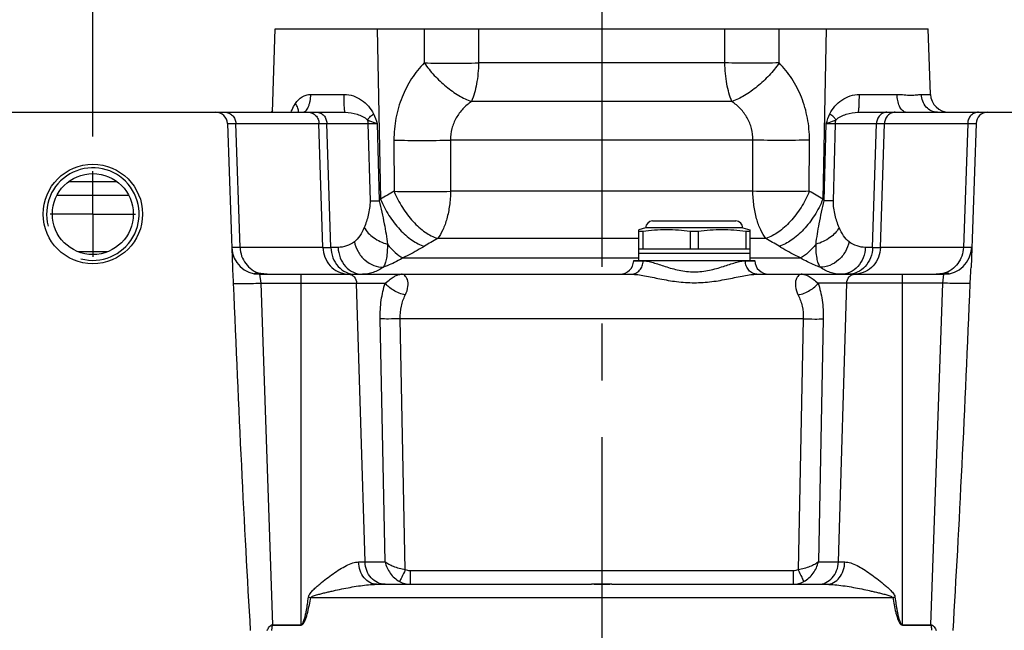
# Model space of a CAD drawing. Header units: millimetres. Extents: x 0 to 594, y 0 to 420.
# Tile 48 of 51: x 314 to 356, y 352 to 378. Entities that reach past the tile are written whole.
import ezdxf

# ---------------------------------------------------------------- set-up
doc = ezdxf.new("R2010")
doc.units = ezdxf.units.MM
doc.header["$LTSCALE"] = 32.67
doc.linetypes.add('CENTER', pattern=[0.6, 0.375, -0.075, 0.075, -0.075])
doc.layers.get('0').update_dxf_attribs({"linetype": 'CONTINUOUS'})
doc.layers.add('3_ALL_AXES', color=7, linetype='CONTINUOUS')
doc.layers.add('LAY0001', color=7, linetype='CONTINUOUS')
doc.styles.get("Standard").update_dxf_attribs({"font": 'arial.ttf'})
doc.dimstyles.new('DIMSTYLE_1', dxfattribs={"dimtxt": 3, "dimasz": 3, "dimexe": 2, "dimexo": 1.5, "dimgap": 0.75, "dimtad": 1, "dimdec": 1, "dimlfac": 5, "dimdsep": 46, "dimtxsty": 'STANDARD', "dimblk": '_FILLED', "dimblk1": '_FILLED', "dimblk2": '_FILLED', "dimcen": 0.09, "dimadec": 1, "dimazin": 2, "dimtp": 0.5, "dimtm": 0.5, "dimtfac": 1, "dimtdec": 1, "dimtofl": 0, "dimtmove": 0, "dimatfit": 3, "dimldrblk": '_FILLED', "dimfxl": 1, "dimtolj": 1, "dimarcsym": 0})
doc.dimstyles.new('DIMSTYLE_2', dxfattribs={"dimtxt": 3, "dimasz": 3, "dimexe": 2, "dimexo": 1.5, "dimgap": 0.75, "dimtad": 1, "dimdec": 1, "dimlfac": 5, "dimdsep": 46, "dimtxsty": 'STANDARD', "dimblk": '_FILLED', "dimblk1": '_FILLED', "dimblk2": '_FILLED', "dimcen": 0.09, "dimadec": 1, "dimazin": 2, "dimtp": 0.8, "dimtm": 0.8, "dimtfac": 1, "dimtdec": 1, "dimtofl": 0, "dimtmove": 0, "dimatfit": 3, "dimldrblk": '_FILLED', "dimfxl": 1, "dimtolj": 1, "dimarcsym": 0})

# ---------------------------------------------------------------- blocks, each defined once
blk = doc.blocks.new('_FILLED')
at = {"color": 0, "linetype": 'BYBLOCK'}
blk.add_solid([(0, 0), (-1, 0.25), (-1, -0.25)], dxfattribs=at)
blk = doc.blocks.new('*D7')
at = {"color": 2, "linetype": 'CONTINUOUS'}
for p, q in [((222.19, 389.235), (222.19, 402.222)), ((371.99, 375.606), (371.99, 402.222)), ((222.19, 400.222), (297.09, 400.222)), ((371.99, 400.222), (297.09, 400.222))]:
    blk.add_line(p, q, dxfattribs=at)
at = {"color": 2, "linetype": 'CONTINUOUS', "xscale": 3, "yscale": 3, "zscale": 3, "rotation": 180}
blk.add_blockref('_FILLED', (222.19, 400.222), dxfattribs=at)
at = {"color": 2, "linetype": 'CONTINUOUS', "xscale": 3, "yscale": 3, "zscale": 3}
blk.add_blockref('_FILLED', (371.99, 400.222), dxfattribs=at)
at = {"color": 2, "linetype": 'CONTINUOUS', "insert": (297.09, 403.972), "char_height": 3, "width": 6.99257, "attachment_point": 2, "line_spacing_factor": 0.9}
blk.add_mtext('749', dxfattribs=at)
blk = doc.blocks.new('*D8')
at = {"color": 2, "linetype": 'CONTINUOUS'}
for p, q in [((316.79, 373.442), (316.79, 389.721)), ((360.79, 373.442), (360.79, 389.721)), ((316.79, 387.721), (338.79, 387.721)), ((360.79, 387.721), (338.79, 387.721))]:
    blk.add_line(p, q, dxfattribs=at)
at = {"color": 2, "linetype": 'CONTINUOUS', "xscale": 3, "yscale": 3, "zscale": 3, "rotation": 180}
blk.add_blockref('_FILLED', (316.79, 387.721), dxfattribs=at)
at = {"color": 2, "linetype": 'CONTINUOUS', "xscale": 3, "yscale": 3, "zscale": 3}
blk.add_blockref('_FILLED', (360.79, 387.721), dxfattribs=at)
at = {"color": 2, "linetype": 'CONTINUOUS', "insert": (338.79, 391.471), "char_height": 3, "width": 6.99257, "attachment_point": 2, "line_spacing_factor": 0.9}
blk.add_mtext('220', dxfattribs=at)

msp = doc.modelspace()

# ---------------------------------------------------------------- linework, layer by layer
at = {"color": 9, "linetype": 'CONTINUOUS'}
for p, q in [((344.115, 376.624), (333.465, 376.624)), ((326.21, 375.264), (327.651, 375.264)), ((349.929, 375.264), (351.562, 375.264)), ((352.609, 375.264), (353.003, 375.264)), ((344.422, 374.955), (333.158, 374.955)), ((325.36, 374.493), (325.362, 374.498)), ((325.36, 374.492), (325.362, 374.497)), ((322.607, 374.01), (322.61, 374.01)), ((322.607, 374.01), (328.684, 374.01)), ((322.61, 374.01), (322.637, 374.01)), ((322.637, 374.01), (322.725, 374.01)), ((323.156, 368.651), (322.969, 374.01)), ((326.738, 368.651), (326.566, 374.01)), ((327.078, 368.651), (326.907, 374.01)), ((328.684, 374.01), (328.773, 370.67)), ((329.087, 374.01), (329.169, 370.67)), ((348.412, 370.67), (348.493, 374.01)), ((348.807, 370.67), (348.896, 374.01)), ((348.896, 374.01), (354.973, 374.01)), ((350.502, 368.651), (350.674, 374.01)), ((350.842, 368.651), (351.014, 374.01)), ((354.612, 374.01), (354.424, 368.651)), ((354.612, 374.01), (354.737, 374.01)), ((354.737, 374.01), (354.872, 374.01)), ((329.808, 373.287), (329.815, 371.076)), ((345.327, 373.287), (332.253, 373.287)), ((332.253, 373.287), (332.254, 371.076)), ((345.326, 371.076), (345.327, 373.287)), ((347.765, 371.076), (347.772, 373.287)), ((315.245, 370.913), (318.335, 370.913)), ((345.326, 371.076), (332.254, 371.076)), ((322.817, 368.65), (322.794, 368.651)), ((323.156, 368.651), (322.817, 368.65)), ((323.156, 368.651), (322.999, 368.65)), ((326.738, 368.651), (323.156, 368.651)), ((327.394, 368.651), (327.078, 368.651)), ((340.39, 369.041), (331.69, 369.041)), ((345.89, 369.041), (345.19, 369.041)), ((350.502, 368.651), (350.186, 368.651)), ((354.424, 368.651), (350.842, 368.651)), ((354.763, 368.65), (354.424, 368.651)), ((354.583, 368.65), (354.424, 368.651)), ((354.696, 368.65), (354.583, 368.65)), ((354.78, 368.65), (354.763, 368.65)), ((354.78, 368.65), (354.763, 368.65)), ((354.786, 368.651), (354.78, 368.65)), ((354.786, 368.651), (354.78, 368.65)), ((317.414, 368.458), (316.166, 368.458)), ((330.193, 368.195), (340.39, 368.195)), ((340.172, 368.071), (340.585, 368.071)), ((344.995, 368.071), (345.408, 368.071)), ((345.19, 368.195), (347.387, 368.195)), ((323.993, 367.492), (324.047, 367.106)), ((325.79, 352.327), (325.79, 367.492)), ((351.79, 352.327), (351.79, 367.492)), ((353.533, 367.106), (353.587, 367.492)), ((324.047, 367.106), (324.563, 352.344)), ((324.047, 367.106), (329.433, 367.106)), ((328.558, 355.058), (328.194, 367.106)), ((353.533, 367.106), (348.147, 367.106)), ((349.022, 355.058), (349.386, 367.106)), ((353.017, 352.344), (353.533, 367.106)), ((329.423, 355.058), (329.212, 365.562)), ((330.296, 354.718), (330.077, 365.562)), ((347.503, 365.562), (330.077, 365.562)), ((347.503, 365.562), (347.284, 354.718)), ((348.369, 365.562), (348.157, 355.058)), ((328.281, 355.058), (329.423, 355.058)), ((348.157, 355.058), (349.3, 355.058)), ((347.068, 354.671), (330.512, 354.671)), ((330.512, 354.671), (330.512, 354.092)), ((347.068, 354.671), (347.068, 354.092)), ((326.211, 353.524), (351.369, 353.524)), ((324.563, 352.344), (325.79, 352.344)), ((324.563, 352.327), (324.563, 352.344)), ((324.563, 352.327), (325.79, 352.327)), ((351.79, 352.344), (353.017, 352.344)), ((351.79, 352.327), (353.017, 352.327)), ((353.017, 352.327), (353.017, 352.344))]:
    msp.add_line(p, q, dxfattribs=at)
at = {"color": 7, "linetype": 'CONTINUOUS'}
for p, q in [((312.384, 374.492), (327.699, 374.492)), ((349.881, 374.492), (371.99, 374.492)), ((322.607, 374.01), (322.824, 367.78)), ((354.973, 374.01), (354.756, 367.78)), ((315.741, 371.492), (317.839, 371.492)), ((340.39, 368.592), (345.19, 368.592)), ((323.993, 367.492), (340.08, 367.492)), ((345.5, 367.492), (353.587, 367.492))]:
    msp.add_line(p, q, dxfattribs=at)
at = {"color": 9, "linetype": 'CONTINUOUS'}
for points in [[(322.725, 374.01), (322.826, 374.01), (322.969, 374.01)], [(354.872, 374.01), (354.934, 374.01), (354.955, 374.01), (354.969, 374.01), (354.973, 374.01)], [(322.817, 368.65), (322.8, 368.65), (322.794, 368.651)], [(322.999, 368.65), (322.886, 368.65), (322.846, 368.65), (322.817, 368.65)], [(354.763, 368.65), (354.735, 368.65), (354.696, 368.65)]]:
    msp.add_lwpolyline(points, dxfattribs=at)
at = {"color": 7, "linetype": 'CONTINUOUS'}
for radius in [2.15, 1.75]:
    msp.add_circle((316.79, 370.092), radius, dxfattribs=at)
for centre, radius, start, end in [((353.802, 375.292), 0.8, 182, 269.5189), ((322.107, 373.992), 0.5, 2, 90), ((326.529, 373.203), 2.4, 145.4186, 147.4995), ((355.473, 373.992), 0.5, 90, 178), ((323.993, 368.692), 1.2, 182.4605, 270), ((353.587, 368.692), 1.2, 270, 357.8893), ((339.572, 368.092), 0.6, 270, 358), ((346.008, 368.092), 0.6, 182, 270)]:
    msp.add_arc(centre, radius, start, end, dxfattribs=at)
at = {"color": 9, "linetype": 'CONTINUOUS'}
for centre, radius, start, end in [((351.967, 374.708), 0.215, 252.8593, 261.2496), ((351.965, 374.697), 0.205, 261.2875, 269.9706), ((408.678, 235.424), 156.91, 120.17223, 120.41968), ((268.902, 235.424), 156.91, 59.58032, 59.82777), ((324.863, 374.864), 6.011, 315.7561, 316.5975), ((352.718, 374.864), 6.011, 223.4026, 224.2439), ((326.908, 520.763), 152.112, 269.93592, 270.06408), ((440.026, 189.001), 210.121, 121.03674, 121.21707), ((237.554, 189.001), 210.121, 58.78293, 58.96326), ((350.672, 498.528), 129.878, 269.92495, 270.07505), ((327.865, 368.555), 1.062, 265.7437, 265.9686), ((327.865, 368.553), 1.061, 265.9678, 269.0799), ((349.715, 368.553), 1.061, 270.9201, 274.0322), ((349.715, 368.555), 1.062, 274.0314, 274.2563), ((330.512, 355.054), 0.962, 241.3977, 269.9973), ((347.068, 355.054), 0.962, 270.0026, 298.6023), ((329.494, 372.466), 19.224, 259.8685, 260.1683), ((348.07, 372.559), 19.319, 279.8324, 280.1308)]:
    msp.add_arc(centre, radius, start, end, dxfattribs=at)
at = {"color": 2, "linetype": 'CONTINUOUS'}
msp.add_arc((316.79, 370.092), 2, 255, 195, dxfattribs=at)
at = {"color": 7, "linetype": 'CONTINUOUS'}
for centre, major_axis, start_param, end_param in [((323.872, 372.159), (-1.201, 34.384), 1.717216, 2.192717), ((353.708, 372.159), (1.201, 34.384), -2.192717, -1.717216)]:
    msp.add_ellipse(centre, major_axis=major_axis, ratio=0.034878, start_param=start_param, end_param=end_param, dxfattribs=at)
at = {"color": 9, "linetype": 'CONTINUOUS'}
for points, knots in [([(331.118, 376.624), (330.914, 376.417), (330.541, 375.951), (330.124, 375.142), (329.864, 374.239), (329.807, 373.606), (329.808, 373.287)], [0, 0, 0, 0, 0.23725, 0.484033, 0.739249, 1, 1, 1, 1]), ([(331.118, 376.624), (331.249, 376.434), (331.543, 376.071), (332.047, 375.596), (332.587, 375.212), (332.97, 375.022), (333.158, 374.955)], [0, 0, 0, 0, 0.258483, 0.522969, 0.775518, 1, 1, 1, 1]), ([(331.118, 376.624), (331.499, 376.614), (332.282, 376.608), (333.064, 376.615), (333.465, 376.624)], [0, 0, 0, 0, 0.487251, 1, 1, 1, 1]), ([(333.465, 376.624), (333.461, 376.319), (333.41, 375.751), (333.263, 375.197), (333.158, 374.955)], [0, 0, 0, 0, 0.536132, 1, 1, 1, 1]), ([(346.462, 376.624), (346.081, 376.614), (345.298, 376.608), (344.516, 376.615), (344.115, 376.624)], [0, 0, 0, 0, 0.487251, 1, 1, 1, 1]), ([(344.422, 374.955), (344.317, 375.197), (344.17, 375.751), (344.119, 376.319), (344.115, 376.624)], [0, 0, 0, 0, 0.463868, 1, 1, 1, 1]), ([(346.462, 376.624), (346.332, 376.434), (346.037, 376.071), (345.533, 375.596), (344.994, 375.212), (344.61, 375.022), (344.422, 374.955)], [0, 0, 0, 0, 0.258483, 0.522969, 0.775518, 1, 1, 1, 1]), ([(347.772, 373.287), (347.773, 373.606), (347.716, 374.239), (347.456, 375.142), (347.039, 375.951), (346.666, 376.417), (346.462, 376.624)], [0, 0, 0, 0, 0.260741, 0.515958, 0.762742, 1, 1, 1, 1]), ([(325.551, 374.869), (325.625, 374.98), (325.767, 375.131), (326.01, 375.245), (326.143, 375.264), (326.21, 375.264)], [0, 0, 0, 0, 0.501382, 0.748827, 1, 1, 1, 1]), ([(325.861, 374.492), (325.884, 374.492), (325.933, 374.504), (325.998, 374.551), (326.057, 374.624), (326.108, 374.721), (326.151, 374.837), (326.195, 375.019), (326.209, 375.165), (326.21, 375.264)], [0, 0, 0, 0, 0.075184, 0.160633, 0.26242, 0.382347, 0.519396, 0.670789, 1, 1, 1, 1]), ([(327.651, 375.264), (327.787, 375.264), (328.057, 375.214), (328.417, 375.028), (328.718, 374.763), (328.868, 374.539), (328.923, 374.418)], [0, 0, 0, 0, 0.253992, 0.504157, 0.75143, 1, 1, 1, 1]), ([(327.699, 374.492), (327.697, 374.492), (327.693, 374.498), (327.687, 374.517), (327.679, 374.56), (327.672, 374.629), (327.665, 374.724), (327.659, 374.839), (327.653, 375.022), (327.651, 375.165), (327.651, 375.264)], [0, 0, 0, 0, 0.007603, 0.022953, 0.080148, 0.171875, 0.295071, 0.445325, 0.617179, 1, 1, 1, 1]), ([(348.657, 374.418), (348.712, 374.539), (348.862, 374.763), (349.164, 375.028), (349.523, 375.214), (349.794, 375.264), (349.929, 375.264)], [0, 0, 0, 0, 0.248582, 0.495902, 0.746059, 1, 1, 1, 1]), ([(349.881, 374.492), (349.883, 374.492), (349.887, 374.498), (349.893, 374.517), (349.901, 374.56), (349.908, 374.629), (349.915, 374.724), (349.921, 374.839), (349.927, 375.022), (349.929, 375.165), (349.929, 375.264)], [0, 0, 0, 0, 0.007603, 0.022953, 0.080148, 0.171875, 0.295071, 0.445325, 0.61718, 1, 1, 1, 1]), ([(351.562, 375.264), (351.666, 375.264), (351.863, 375.245), (352.143, 375.219), (352.389, 375.24), (352.539, 375.264), (352.609, 375.264)], [0, 0, 0, 0, 0.296725, 0.565402, 0.800825, 1, 1, 1, 1]), ([(351.903, 374.502), (351.853, 374.517), (351.752, 374.594), (351.65, 374.771), (351.581, 375.002), (351.564, 375.174), (351.562, 375.264)], [0, 0, 0, 0, 0.180295, 0.411499, 0.691149, 1, 1, 1, 1]), ([(353.3, 374.492), (353.211, 374.492), (353.028, 374.534), (352.802, 374.709), (352.651, 374.964), (352.612, 375.163), (352.609, 375.264)], [0, 0, 0, 0, 0.23329, 0.476534, 0.733422, 1, 1, 1, 1]), ([(325.362, 374.498), (325.375, 374.53), (325.428, 374.659), (325.493, 374.783), (325.551, 374.869)], [0, 0, 0, 0, 0.25357, 1, 1, 1, 1]), ([(325.678, 374.492), (325.685, 374.55), (325.657, 374.687), (325.593, 374.806), (325.551, 374.869)], [0, 0, 0, 0, 0.435993, 1, 1, 1, 1]), ([(333.158, 374.955), (333.026, 374.862), (332.777, 374.65), (332.481, 374.254), (332.291, 373.79), (332.251, 373.455), (332.253, 373.287)], [0, 0, 0, 0, 0.245631, 0.493746, 0.745309, 1, 1, 1, 1]), ([(345.327, 373.287), (345.33, 373.455), (345.29, 373.79), (345.099, 374.254), (344.803, 374.65), (344.554, 374.862), (344.422, 374.955)], [0, 0, 0, 0, 0.254678, 0.506243, 0.75436, 1, 1, 1, 1]), ([(322.499, 374.492), (322.559, 374.492), (322.681, 374.467), (322.835, 374.359), (322.939, 374.199), (322.966, 374.073), (322.969, 374.01)], [0, 0, 0, 0, 0.242925, 0.489985, 0.74287, 1, 1, 1, 1]), ([(326.097, 374.492), (326.157, 374.492), (326.279, 374.467), (326.433, 374.359), (326.537, 374.199), (326.564, 374.073), (326.566, 374.01)], [0, 0, 0, 0, 0.242925, 0.489985, 0.74287, 1, 1, 1, 1]), ([(326.465, 374.492), (326.522, 374.492), (326.638, 374.466), (326.783, 374.358), (326.88, 374.198), (326.905, 374.073), (326.907, 374.01)], [0, 0, 0, 0, 0.235769, 0.479974, 0.735825, 1, 1, 1, 1]), ([(327.699, 374.492), (327.876, 374.492), (328.137, 374.444), (328.455, 374.317), (328.599, 374.227), (328.657, 374.167)], [0, 0, 0, 0, 0.515538, 0.757068, 1, 1, 1, 1]), ([(328.657, 374.167), (328.687, 374.21), (328.772, 374.299), (328.867, 374.377), (328.923, 374.418)], [0, 0, 0, 0, 0.429267, 1, 1, 1, 1]), ([(348.924, 374.167), (348.894, 374.21), (348.808, 374.299), (348.713, 374.377), (348.657, 374.418)], [0, 0, 0, 0, 0.429263, 1, 1, 1, 1]), ([(348.924, 374.167), (348.981, 374.227), (349.126, 374.317), (349.443, 374.444), (349.704, 374.492), (349.881, 374.492)], [0, 0, 0, 0, 0.242944, 0.484486, 1, 1, 1, 1]), ([(351.115, 374.492), (351.058, 374.492), (350.942, 374.466), (350.798, 374.358), (350.7, 374.198), (350.675, 374.073), (350.674, 374.01)], [0, 0, 0, 0, 0.235769, 0.479974, 0.735825, 1, 1, 1, 1]), ([(351.483, 374.492), (351.423, 374.492), (351.301, 374.467), (351.147, 374.359), (351.043, 374.199), (351.016, 374.073), (351.014, 374.01)], [0, 0, 0, 0, 0.242925, 0.489985, 0.74287, 1, 1, 1, 1]), ([(355.081, 374.492), (355.021, 374.492), (354.899, 374.467), (354.745, 374.359), (354.641, 374.199), (354.614, 374.073), (354.612, 374.01)], [0, 0, 0, 0, 0.242925, 0.489985, 0.74287, 1, 1, 1, 1]), ([(328.657, 374.167), (328.686, 374.152), (328.825, 374.088), (328.972, 374.043), (329.087, 374.01)], [0, 0, 0, 0, 0.217663, 1, 1, 1, 1]), ([(328.684, 374.01), (328.71, 374.01), (328.845, 374.011), (328.979, 374.01), (329.087, 374.01)], [0, 0, 0, 0, 0.196152, 1, 1, 1, 1]), ([(348.493, 374.01), (348.535, 374.022), (348.681, 374.066), (348.826, 374.117), (348.924, 374.167)], [0, 0, 0, 0, 0.282507, 1, 1, 1, 1]), ([(348.493, 374.01), (348.534, 374.01), (348.668, 374.01), (348.802, 374.011), (348.896, 374.01)], [0, 0, 0, 0, 0.29987, 1, 1, 1, 1]), ([(329.808, 373.287), (330.207, 373.277), (331.022, 373.27), (331.838, 373.278), (332.253, 373.287)], [0, 0, 0, 0, 0.48978, 1, 1, 1, 1]), ([(347.772, 373.287), (347.373, 373.277), (346.558, 373.27), (345.743, 373.278), (345.327, 373.287)], [0, 0, 0, 0, 0.48978, 1, 1, 1, 1]), ([(329.815, 371.076), (330.213, 371.066), (331.026, 371.058), (331.839, 371.066), (332.254, 371.076)], [0, 0, 0, 0, 0.489622, 1, 1, 1, 1]), ([(329.815, 371.076), (329.913, 370.835), (330.151, 370.373), (330.605, 369.771), (331.116, 369.307), (331.502, 369.098), (331.69, 369.041)], [0, 0, 0, 0, 0.274941, 0.545564, 0.791998, 1, 1, 1, 1]), ([(332.254, 371.076), (332.251, 370.869), (332.222, 370.469), (332.112, 369.906), (331.943, 369.425), (331.782, 369.15), (331.69, 369.041)], [0, 0, 0, 0, 0.28895, 0.560185, 0.80022, 1, 1, 1, 1]), ([(347.765, 371.076), (347.367, 371.066), (346.554, 371.058), (345.741, 371.066), (345.326, 371.076)], [0, 0, 0, 0, 0.489622, 1, 1, 1, 1]), ([(345.89, 369.041), (345.798, 369.15), (345.637, 369.425), (345.468, 369.906), (345.358, 370.469), (345.329, 370.869), (345.326, 371.076)], [0, 0, 0, 0, 0.19978, 0.439815, 0.71105, 1, 1, 1, 1]), ([(347.765, 371.076), (347.667, 370.835), (347.429, 370.373), (346.975, 369.771), (346.464, 369.307), (346.078, 369.098), (345.89, 369.041)], [0, 0, 0, 0, 0.274941, 0.545564, 0.791998, 1, 1, 1, 1]), ([(328.773, 370.67), (328.776, 370.561), (328.76, 370.35), (328.685, 369.959), (328.596, 369.682), (328.525, 369.51)], [0, 0, 0, 0, 0.273868, 0.531416, 1, 1, 1, 1]), ([(328.773, 370.67), (328.799, 370.67), (328.931, 370.668), (329.063, 370.669), (329.169, 370.67)], [0, 0, 0, 0, 0.196686, 1, 1, 1, 1]), ([(329.169, 370.67), (329.249, 370.341), (329.386, 369.717), (329.493, 369.087), (329.525, 368.79)], [0, 0, 0, 0, 0.53174, 1, 1, 1, 1]), ([(329.23, 370.734), (329.329, 370.492), (329.571, 370.028), (330.03, 369.425), (330.546, 368.961), (330.935, 368.754), (331.124, 368.699)], [0, 0, 0, 0, 0.275217, 0.546096, 0.792485, 1, 1, 1, 1]), ([(348.35, 370.734), (348.251, 370.492), (348.009, 370.028), (347.55, 369.425), (347.034, 368.961), (346.645, 368.754), (346.456, 368.699)], [0, 0, 0, 0, 0.275217, 0.546096, 0.792485, 1, 1, 1, 1]), ([(348.055, 368.79), (348.087, 369.087), (348.194, 369.717), (348.332, 370.341), (348.412, 370.67)], [0, 0, 0, 0, 0.468251, 1, 1, 1, 1]), ([(348.807, 370.67), (348.781, 370.67), (348.649, 370.668), (348.517, 370.669), (348.412, 370.67)], [0, 0, 0, 0, 0.196686, 1, 1, 1, 1]), ([(349.055, 369.51), (348.984, 369.682), (348.895, 369.959), (348.82, 370.349), (348.804, 370.561), (348.807, 370.67)], [0, 0, 0, 0, 0.468574, 0.726112, 1, 1, 1, 1]), ([(328.525, 369.51), (328.472, 369.382), (328.358, 369.157), (328.19, 368.962), (328.098, 368.895)], [0, 0, 0, 0, 0.548603, 1, 1, 1, 1]), ([(328.525, 369.51), (328.616, 369.337), (328.924, 369.029), (329.31, 368.849), (329.525, 368.79)], [0, 0, 0, 0, 0.468573, 1, 1, 1, 1]), ([(349.055, 369.51), (348.964, 369.337), (348.656, 369.029), (348.27, 368.849), (348.055, 368.79)], [0, 0, 0, 0, 0.468573, 1, 1, 1, 1]), ([(349.483, 368.895), (349.391, 368.962), (349.222, 369.157), (349.108, 369.382), (349.055, 369.51)], [0, 0, 0, 0, 0.451384, 1, 1, 1, 1]), ([(326.738, 368.651), (326.742, 368.505), (326.802, 368.216), (327.032, 367.844), (327.373, 367.582), (327.649, 367.506), (327.786, 367.495)], [0, 0, 0, 0, 0.256802, 0.509681, 0.757006, 1, 1, 1, 1]), ([(327.078, 368.651), (327.083, 368.499), (327.143, 368.199), (327.376, 367.816), (327.722, 367.555), (328.001, 367.492), (328.137, 367.492)], [0, 0, 0, 0, 0.264176, 0.520026, 0.76423, 1, 1, 1, 1]), ([(328.098, 368.895), (327.992, 368.819), (327.768, 368.696), (327.515, 368.651), (327.394, 368.651)], [0, 0, 0, 0, 0.518109, 1, 1, 1, 1]), ([(327.394, 368.651), (327.398, 368.499), (327.458, 368.199), (327.691, 367.816), (328.038, 367.555), (328.317, 367.492), (328.453, 367.492)], [0, 0, 0, 0, 0.264176, 0.520026, 0.76423, 1, 1, 1, 1]), ([(328.098, 368.895), (328.125, 368.746), (328.236, 368.453), (328.53, 368.094), (328.914, 367.854), (329.208, 367.796), (329.349, 367.798)], [0, 0, 0, 0, 0.254667, 0.51278, 0.763623, 1, 1, 1, 1]), ([(329.525, 368.79), (329.527, 368.589), (329.514, 368.308), (329.436, 367.978), (329.382, 367.85), (329.349, 367.798)], [0, 0, 0, 0, 0.593695, 0.821043, 1, 1, 1, 1]), ([(329.525, 368.79), (329.63, 368.661), (329.833, 368.44), (330.074, 368.257), (330.193, 368.195)], [0, 0, 0, 0, 0.553999, 1, 1, 1, 1]), ([(331.124, 368.699), (331.051, 368.655), (330.747, 368.475), (330.434, 368.312), (330.193, 368.195)], [0, 0, 0, 0, 0.241334, 1, 1, 1, 1]), ([(347.387, 368.195), (347.305, 368.235), (346.989, 368.392), (346.68, 368.563), (346.456, 368.699)], [0, 0, 0, 0, 0.258438, 1, 1, 1, 1]), ([(348.055, 368.79), (347.95, 368.661), (347.747, 368.44), (347.506, 368.257), (347.387, 368.195)], [0, 0, 0, 0, 0.553999, 1, 1, 1, 1]), ([(348.231, 367.798), (348.198, 367.85), (348.144, 367.978), (348.066, 368.308), (348.053, 368.589), (348.055, 368.79)], [0, 0, 0, 0, 0.178957, 0.406291, 1, 1, 1, 1]), ([(349.483, 368.895), (349.455, 368.746), (349.344, 368.453), (349.05, 368.094), (348.666, 367.854), (348.372, 367.796), (348.231, 367.798)], [0, 0, 0, 0, 0.254668, 0.51278, 0.763622, 1, 1, 1, 1]), ([(350.186, 368.651), (350.182, 368.499), (350.122, 368.199), (349.889, 367.816), (349.542, 367.555), (349.263, 367.492), (349.128, 367.492)], [0, 0, 0, 0, 0.264176, 0.520026, 0.76423, 1, 1, 1, 1]), ([(350.502, 368.651), (350.497, 368.499), (350.438, 368.199), (350.205, 367.816), (349.858, 367.555), (349.579, 367.492), (349.443, 367.492)], [0, 0, 0, 0, 0.264176, 0.520026, 0.76423, 1, 1, 1, 1]), ([(350.186, 368.651), (350.065, 368.651), (349.812, 368.696), (349.588, 368.819), (349.483, 368.895)], [0, 0, 0, 0, 0.481879, 1, 1, 1, 1]), ([(350.842, 368.651), (350.838, 368.505), (350.778, 368.216), (350.548, 367.844), (350.207, 367.582), (349.931, 367.506), (349.794, 367.495)], [0, 0, 0, 0, 0.256802, 0.509681, 0.757006, 1, 1, 1, 1]), ([(329.349, 367.798), (329.214, 367.703), (328.928, 367.549), (328.607, 367.492), (328.453, 367.492)], [0, 0, 0, 0, 0.518083, 1, 1, 1, 1]), ([(330.193, 368.195), (330.128, 368.154), (329.859, 367.998), (329.571, 367.874), (329.349, 367.798)], [0, 0, 0, 0, 0.246421, 1, 1, 1, 1]), ([(340.08, 367.492), (340.145, 367.492), (340.279, 367.524), (340.444, 367.656), (340.554, 367.847), (340.583, 367.996), (340.585, 368.071)], [0, 0, 0, 0, 0.23032, 0.472435, 0.730571, 1, 1, 1, 1]), ([(340.585, 368.071), (340.651, 368.071), (340.794, 368.052), (341.11, 367.97), (341.553, 367.817), (342.14, 367.646), (342.79, 367.569), (343.44, 367.646), (344.027, 367.817), (344.47, 367.97), (344.786, 368.052), (344.929, 368.071), (344.995, 368.071)], [0, 0, 0, 0, 0.04379, 0.095224, 0.216287, 0.353807, 0.499998, 0.646195, 0.78372, 0.904777, 0.95621, 1, 1, 1, 1]), ([(345.5, 367.492), (345.436, 367.492), (345.301, 367.524), (345.136, 367.656), (345.026, 367.847), (344.998, 367.996), (344.995, 368.071)], [0, 0, 0, 0, 0.23032, 0.472435, 0.73057, 1, 1, 1, 1]), ([(348.231, 367.798), (348.156, 367.824), (347.864, 367.932), (347.584, 368.072), (347.387, 368.195)], [0, 0, 0, 0, 0.25453, 1, 1, 1, 1]), ([(349.128, 367.492), (348.974, 367.492), (348.652, 367.549), (348.366, 367.703), (348.231, 367.798)], [0, 0, 0, 0, 0.481906, 1, 1, 1, 1]), ([(327.848, 367.492), (327.892, 367.492), (327.984, 367.471), (328.137, 367.354), (328.191, 367.204), (328.194, 367.106)], [0, 0, 0, 0, 0.235392, 0.480665, 1, 1, 1, 1]), ([(329.433, 367.106), (329.506, 367.164), (329.632, 367.268), (329.811, 367.397), (329.973, 367.474), (330.08, 367.492), (330.13, 367.492)], [0, 0, 0, 0, 0.341665, 0.604878, 0.815813, 1, 1, 1, 1]), ([(330.299, 366.592), (330.358, 366.708), (330.432, 366.929), (330.417, 367.203), (330.347, 367.358), (330.284, 367.435), (330.21, 367.482), (330.156, 367.492), (330.13, 367.492)], [0, 0, 0, 0, 0.370405, 0.647742, 0.755617, 0.847081, 0.926698, 1, 1, 1, 1]), ([(340.08, 367.492), (340.168, 367.492), (340.357, 367.475), (340.766, 367.406), (341.323, 367.285), (342.037, 367.16), (342.79, 367.109), (343.543, 367.16), (344.257, 367.285), (344.815, 367.406), (345.223, 367.475), (345.412, 367.492), (345.5, 367.492)], [0, 0, 0, 0, 0.048484, 0.103479, 0.226892, 0.361016, 0.499999, 0.638985, 0.773114, 0.896523, 0.951515, 1, 1, 1, 1]), ([(347.45, 367.492), (347.424, 367.492), (347.37, 367.482), (347.296, 367.435), (347.233, 367.358), (347.163, 367.203), (347.149, 366.929), (347.222, 366.708), (347.281, 366.592)], [0, 0, 0, 0, 0.073305, 0.152923, 0.244387, 0.352259, 0.629586, 1, 1, 1, 1]), ([(347.45, 367.492), (347.5, 367.492), (347.607, 367.474), (347.769, 367.397), (347.949, 367.268), (348.074, 367.164), (348.147, 367.106)], [0, 0, 0, 0, 0.184187, 0.395122, 0.658334, 1, 1, 1, 1]), ([(349.386, 367.106), (349.389, 367.204), (349.443, 367.354), (349.596, 367.471), (349.688, 367.492), (349.732, 367.492)], [0, 0, 0, 0, 0.519335, 0.764608, 1, 1, 1, 1]), ([(322.861, 367.101), (322.877, 367.097), (322.923, 367.094), (323.008, 367.091), (323.126, 367.089), (323.336, 367.089), (323.647, 367.094), (323.908, 367.102), (324.047, 367.106)], [0, 0, 0, 0, 0.042332, 0.114698, 0.214946, 0.339952, 0.647876, 1, 1, 1, 1]), ([(329.212, 365.562), (329.206, 365.834), (329.236, 366.357), (329.353, 366.869), (329.433, 367.106)], [0, 0, 0, 0, 0.520683, 1, 1, 1, 1]), ([(330.299, 366.592), (330.12, 366.634), (329.866, 366.734), (329.586, 366.931), (329.476, 367.046), (329.433, 367.106)], [0, 0, 0, 0, 0.537352, 0.784134, 1, 1, 1, 1]), ([(347.281, 366.592), (347.46, 366.634), (347.714, 366.734), (347.994, 366.931), (348.104, 367.046), (348.147, 367.106)], [0, 0, 0, 0, 0.537352, 0.784134, 1, 1, 1, 1]), ([(348.147, 367.106), (348.227, 366.869), (348.344, 366.357), (348.374, 365.834), (348.369, 365.562)], [0, 0, 0, 0, 0.479296, 1, 1, 1, 1]), ([(354.719, 367.101), (354.703, 367.097), (354.657, 367.094), (354.572, 367.091), (354.455, 367.089), (354.244, 367.089), (353.933, 367.094), (353.672, 367.102), (353.533, 367.106)], [0, 0, 0, 0, 0.042332, 0.114698, 0.214946, 0.339952, 0.647876, 1, 1, 1, 1]), ([(330.077, 365.562), (330.072, 365.746), (330.103, 366.102), (330.222, 366.44), (330.299, 366.592)], [0, 0, 0, 0, 0.519198, 1, 1, 1, 1]), ([(347.281, 366.592), (347.358, 366.44), (347.477, 366.102), (347.509, 365.746), (347.503, 365.562)], [0, 0, 0, 0, 0.480777, 1, 1, 1, 1]), ([(330.077, 365.562), (329.911, 365.559), (329.622, 365.556), (329.333, 365.557), (329.212, 365.562)], [0, 0, 0, 0, 0.57722, 1, 1, 1, 1]), ([(347.503, 365.562), (347.67, 365.559), (347.958, 365.556), (348.247, 365.557), (348.369, 365.562)], [0, 0, 0, 0, 0.57722, 1, 1, 1, 1]), ([(326.112, 353.541), (326.12, 353.604), (326.191, 353.718), (326.32, 353.854), (326.459, 353.983), (326.648, 354.145), (326.887, 354.336), (327.176, 354.55), (327.461, 354.742), (327.741, 354.902), (328.011, 355.019), (328.195, 355.058), (328.281, 355.058)], [0, 0, 0, 0, 0.06969, 0.139789, 0.209553, 0.278839, 0.415441, 0.548369, 0.675945, 0.795818, 0.904829, 1, 1, 1, 1]), ([(329.059, 354.092), (328.959, 354.092), (328.748, 354.147), (328.495, 354.369), (328.327, 354.686), (328.284, 354.932), (328.281, 355.058)], [0, 0, 0, 0, 0.221298, 0.46011, 0.722072, 1, 1, 1, 1]), ([(329.424, 354.092), (329.313, 354.092), (329.084, 354.145), (328.801, 354.363), (328.611, 354.682), (328.562, 354.931), (328.558, 355.058)], [0, 0, 0, 0, 0.233536, 0.476874, 0.733658, 1, 1, 1, 1]), ([(329.423, 355.058), (329.463, 354.883), (329.618, 354.547), (329.893, 354.296), (330.051, 354.21)], [0, 0, 0, 0, 0.498483, 1, 1, 1, 1]), ([(330.296, 354.718), (330.122, 354.749), (329.877, 354.814), (329.59, 354.944), (329.472, 355.018), (329.423, 355.058)], [0, 0, 0, 0, 0.55982, 0.8002, 1, 1, 1, 1]), ([(348.157, 355.058), (348.108, 355.018), (347.99, 354.944), (347.703, 354.814), (347.458, 354.749), (347.284, 354.718)], [0, 0, 0, 0, 0.19979, 0.440165, 1, 1, 1, 1]), ([(347.529, 354.21), (347.687, 354.296), (347.962, 354.547), (348.117, 354.883), (348.157, 355.058)], [0, 0, 0, 0, 0.501532, 1, 1, 1, 1]), ([(348.156, 354.092), (348.267, 354.092), (348.496, 354.145), (348.78, 354.363), (348.969, 354.682), (349.018, 354.931), (349.022, 355.058)], [0, 0, 0, 0, 0.233536, 0.476874, 0.733658, 1, 1, 1, 1]), ([(348.521, 354.092), (348.621, 354.092), (348.832, 354.147), (349.086, 354.369), (349.253, 354.686), (349.296, 354.932), (349.3, 355.058)], [0, 0, 0, 0, 0.221298, 0.46011, 0.722072, 1, 1, 1, 1]), ([(349.3, 355.058), (349.386, 355.058), (349.57, 355.019), (349.839, 354.902), (350.119, 354.742), (350.405, 354.55), (350.693, 354.336), (350.932, 354.145), (351.121, 353.983), (351.261, 353.854), (351.39, 353.718), (351.46, 353.604), (351.468, 353.541)], [0, 0, 0, 0, 0.095172, 0.204188, 0.324059, 0.451632, 0.58456, 0.721161, 0.790446, 0.86021, 0.930309, 1, 1, 1, 1]), ([(330.296, 354.718), (330.245, 354.61), (330.164, 354.44), (330.084, 354.27), (330.051, 354.21)], [0, 0, 0, 0, 0.637108, 1, 1, 1, 1]), ([(347.284, 354.718), (347.335, 354.61), (347.416, 354.44), (347.496, 354.27), (347.529, 354.21)], [0, 0, 0, 0, 0.637112, 1, 1, 1, 1]), ([(326.211, 353.524), (326.218, 353.538), (326.246, 353.556), (326.301, 353.582), (326.375, 353.608), (326.465, 353.635), (326.555, 353.66), (326.645, 353.684), (326.766, 353.714), (326.917, 353.751), (327.098, 353.792), (327.34, 353.846), (327.64, 353.909), (328, 353.977), (328.358, 354.035), (328.71, 354.078), (328.944, 354.092), (329.059, 354.092)], [0, 0, 0, 0, 0.01583, 0.031847, 0.063881, 0.095908, 0.12792, 0.159914, 0.191885, 0.255752, 0.319497, 0.383095, 0.509725, 0.635335, 0.759472, 0.881423, 1, 1, 1, 1]), ([(348.521, 354.092), (348.636, 354.092), (348.87, 354.078), (349.223, 354.035), (349.58, 353.977), (349.94, 353.909), (350.241, 353.846), (350.482, 353.792), (350.663, 353.751), (350.814, 353.714), (350.935, 353.684), (351.025, 353.66), (351.115, 353.635), (351.205, 353.608), (351.279, 353.582), (351.334, 353.556), (351.362, 353.538), (351.369, 353.524)], [0, 0, 0, 0, 0.118577, 0.240529, 0.364665, 0.490273, 0.616903, 0.680501, 0.744246, 0.808112, 0.840084, 0.872077, 0.904089, 0.936116, 0.96815, 0.984167, 1, 1, 1, 1]), ([(325.79, 352.344), (325.816, 352.344), (325.858, 352.389), (325.902, 352.48), (325.944, 352.607), (325.982, 352.761), (326.014, 352.916), (326.043, 353.071), (326.076, 353.28), (326.098, 353.437), (326.112, 353.541)], [0, 0, 0, 0, 0.060474, 0.123044, 0.248264, 0.373547, 0.498837, 0.624129, 0.749421, 1, 1, 1, 1]), ([(325.79, 352.327), (325.842, 352.327), (325.923, 352.43), (325.983, 352.571), (326.036, 352.728), (326.094, 352.937), (326.153, 353.203), (326.193, 353.417), (326.211, 353.524)], [0, 0, 0, 0, 0.120752, 0.246255, 0.371872, 0.497501, 0.748745, 1, 1, 1, 1]), ([(351.369, 353.524), (351.388, 353.417), (351.427, 353.203), (351.486, 352.937), (351.544, 352.727), (351.597, 352.571), (351.657, 352.43), (351.738, 352.327), (351.79, 352.327)], [0, 0, 0, 0, 0.25127, 0.502529, 0.628166, 0.75379, 0.879298, 1, 1, 1, 1]), ([(351.468, 353.541), (351.482, 353.437), (351.504, 353.28), (351.538, 353.071), (351.566, 352.916), (351.598, 352.76), (351.636, 352.607), (351.678, 352.48), (351.722, 352.389), (351.765, 352.344), (351.79, 352.344)], [0, 0, 0, 0, 0.250593, 0.375892, 0.501191, 0.626488, 0.751778, 0.877003, 0.93957, 1, 1, 1, 1]), ([(324.324, 352.092), (324.337, 352.12), (324.364, 352.174), (324.413, 352.25), (324.474, 352.318), (324.533, 352.344), (324.563, 352.344)], [0, 0, 0, 0, 0.250517, 0.501136, 0.751615, 1, 1, 1, 1]), ([(324.531, 352.101), (324.532, 352.121), (324.534, 352.159), (324.538, 352.207), (324.542, 352.245), (324.545, 352.273), (324.549, 352.298), (324.554, 352.315), (324.558, 352.327), (324.563, 352.327)], [0, 0, 0, 0, 0.250381, 0.50076, 0.625951, 0.751139, 0.876287, 0.938774, 1, 1, 1, 1]), ([(353.017, 352.344), (353.047, 352.344), (353.106, 352.318), (353.167, 352.25), (353.216, 352.174), (353.243, 352.12), (353.256, 352.092)], [0, 0, 0, 0, 0.248375, 0.498863, 0.749484, 1, 1, 1, 1]), ([(353.017, 352.327), (353.022, 352.327), (353.026, 352.315), (353.031, 352.298), (353.035, 352.274), (353.038, 352.246), (353.042, 352.208), (353.046, 352.161), (353.048, 352.123), (353.049, 352.105)], [0, 0, 0, 0, 0.060674, 0.123374, 0.248587, 0.373821, 0.499058, 0.749527, 1, 1, 1, 1])]:
    msp.add_open_spline(points, degree=3, knots=knots, dxfattribs=at)
for points in [[(328.923, 374.418), (328.984, 374.285), (329.036, 374.148), (329.087, 374.01)], [(348.493, 374.01), (348.544, 374.148), (348.596, 374.285), (348.657, 374.418)], [(328.657, 374.167), (328.673, 374.116), (328.683, 374.063), (328.684, 374.01)], [(348.896, 374.01), (348.898, 374.063), (348.907, 374.116), (348.924, 374.167)], [(330.512, 354.671), (330.438, 354.671), (330.363, 354.687), (330.296, 354.718)], [(347.284, 354.718), (347.218, 354.687), (347.142, 354.671), (347.068, 354.671)]]:
    msp.add_open_spline(points, degree=3, dxfattribs=at)
at = {"color": 7, "linetype": 'CONTINUOUS'}
for points in [[(322.824, 367.78), (322.832, 367.553), (322.852, 367.327), (322.861, 367.101)], [(354.719, 367.101), (354.728, 367.327), (354.748, 367.553), (354.756, 367.78)]]:
    msp.add_open_spline(points, degree=3, dxfattribs=at)
at = {"layer": '3_ALL_AXES', "color": 2, "linetype": 'CENTER'}
for p, q in [((338.79, 380.057), (338.79, 296.668)), ((316.79, 370.092), (316.79, 371.942)), ((316.79, 370.092), (314.94, 370.092)), ((316.79, 370.092), (316.79, 368.242)), ((316.79, 370.092), (318.64, 370.092))]:
    msp.add_line(p, q, dxfattribs=at)
at = {"layer": '3_ALL_AXES', "color": 7, "linetype": 'CONTINUOUS'}
for p, q in [((324.676, 378.092), (352.904, 378.092)), ((340.69, 369.492), (340.39, 369.412)), ((344.89, 369.492), (340.69, 369.492)), ((340.99, 369.792), (344.59, 369.792)), ((344.89, 369.492), (345.19, 369.412)), ((340.39, 368.092), (340.39, 369.412)), ((340.563, 369.338), (340.563, 368.592)), ((342.617, 369.338), (342.617, 368.592)), ((342.963, 369.338), (342.963, 368.592)), ((345.017, 369.338), (345.017, 368.592)), ((345.19, 369.412), (345.19, 368.092)), ((345.19, 368.392), (340.39, 368.392)), ((340.172, 368.071), (340.173, 368.092)), ((340.173, 368.092), (345.408, 368.092)), ((345.408, 368.071), (345.408, 368.092)), ((329.059, 354.092), (338.355, 354.092)), ((339.197, 354.092), (338.383, 354.092)), ((339.225, 354.092), (348.521, 354.092))]:
    msp.add_line(p, q, dxfattribs=at)
at = {"layer": '3_ALL_AXES', "color": 9, "linetype": 'CONTINUOUS'}
for p, q in [((329.082, 378.092), (329.23, 370.734)), ((331.112, 378.092), (331.118, 376.624)), ((333.464, 378.092), (333.465, 376.624)), ((344.115, 376.624), (344.116, 378.092)), ((346.462, 376.624), (346.468, 378.092)), ((348.498, 378.092), (348.35, 370.734))]:
    msp.add_line(p, q, dxfattribs=at)
at = {"layer": '3_ALL_AXES', "color": 7, "linetype": 'CONTINUOUS'}
for centre, radius, start, end in [((340.99, 369.492), 0.3, 90, 180), ((344.59, 369.492), 0.3, 0, 90), ((340.477, 366.84), 2.5, 88.0147, 91.9853), ((342.79, 359.347), 9.992, 90.0006, 90.9938), ((342.79, 359.347), 9.992, 89.0062, 89.9994), ((345.103, 366.84), 2.5, 88.0147, 91.9853)]:
    msp.add_arc(centre, radius, start, end, dxfattribs=at)
for points, knots in [([(342.617, 369.338), (342.277, 369.384), (341.59, 369.44), (340.903, 369.384), (340.563, 369.338)], [0, 0, 0, 0, 0.5, 1, 1, 1, 1]), ([(345.017, 369.338), (344.677, 369.384), (343.99, 369.44), (343.303, 369.384), (342.963, 369.338)], [0, 0, 0, 0, 0.5, 1, 1, 1, 1]), ([(323.79, 367.526), (323.79, 367.531), (323.813, 367.537), (323.845, 367.54), (323.908, 367.54), (323.955, 367.537), (323.983, 367.536)], [0, 0, 0, 0, 0.074938, 0.263295, 0.572307, 1, 1, 1, 1]), ([(323.918, 367.495), (323.9, 367.496), (323.868, 367.499), (323.826, 367.508), (323.804, 367.514), (323.79, 367.522), (323.79, 367.526)], [0, 0, 0, 0, 0.417629, 0.72243, 0.914019, 1, 1, 1, 1]), ([(323.993, 367.492), (323.987, 367.492), (323.962, 367.493), (323.937, 367.494), (323.918, 367.495)], [0, 0, 0, 0, 0.270257, 1, 1, 1, 1]), ([(323.983, 367.536), (324.07, 367.53), (324.273, 367.507), (324.477, 367.492), (324.594, 367.492)], [0, 0, 0, 0, 0.425832, 1, 1, 1, 1]), ([(352.986, 367.492), (353.103, 367.492), (353.308, 367.507), (353.511, 367.53), (353.597, 367.536)], [0, 0, 0, 0, 0.57417, 1, 1, 1, 1]), ([(353.662, 367.495), (353.656, 367.495), (353.631, 367.493), (353.606, 367.492), (353.587, 367.492)], [0, 0, 0, 0, 0.229674, 1, 1, 1, 1]), ([(353.597, 367.536), (353.625, 367.537), (353.672, 367.54), (353.735, 367.54), (353.767, 367.537), (353.79, 367.531), (353.79, 367.526)], [0, 0, 0, 0, 0.427693, 0.736705, 0.925062, 1, 1, 1, 1]), ([(353.79, 367.526), (353.79, 367.522), (353.777, 367.514), (353.754, 367.508), (353.712, 367.499), (353.68, 367.496), (353.662, 367.495)], [0, 0, 0, 0, 0.085981, 0.27757, 0.582371, 1, 1, 1, 1]), ([(339.225, 354.092), (339.156, 354.092), (339.01, 354.085), (338.79, 354.078), (338.57, 354.085), (338.425, 354.092), (338.355, 354.092)], [0, 0, 0, 0, 0.240689, 0.5, 0.759311, 1, 1, 1, 1])]:
    msp.add_open_spline(points, degree=3, knots=knots, dxfattribs=at)
at = {"layer": '3_ALL_AXES', "color": 9, "linetype": 'CONTINUOUS'}
for points in [[(323.156, 368.651), (323.16, 368.525), (323.205, 368.274), (323.381, 367.939), (323.646, 367.678), (323.868, 367.569), (323.983, 367.536)], [(354.424, 368.651), (354.42, 368.525), (354.375, 368.274), (354.2, 367.939), (353.935, 367.678), (353.712, 367.569), (353.597, 367.536)]]:
    msp.add_open_spline(points, degree=3, knots=[0, 0, 0, 0, 0.255727, 0.508412, 0.756449, 1, 1, 1, 1], dxfattribs=at)
at = {"layer": 'LAY0001', "color": 7, "linetype": 'CONTINUOUS'}
for p, q in [((324.551, 374.492), (324.676, 378.092)), ((353.003, 375.264), (352.904, 378.092))]:
    msp.add_line(p, q, dxfattribs=at)

# ---------------------------------------------------------------- dimensions: what is measured, and where the dimension line sits
at = {"color": 2, "linetype": 'CONTINUOUS'}
for base, p1, p2, dimstyle, picture, middle in [((371.99, 400.222), (222.19, 387.735), (371.99, 374.106), 'DIMSTYLE_2', '*D7', (297.091, 400.222)), ((360.79, 387.721), (316.79, 371.942), (360.79, 371.942), 'DIMSTYLE_1', '*D8', (338.752, 387.721))]:
    dim = msp.add_linear_dim(base=base, p1=p1, p2=p2, dimstyle=dimstyle, dxfattribs=at)
    dim.commit()
    dim.dimension.update_dxf_attribs({"geometry": picture, "text_midpoint": middle, "dimtype": 160})

doc.saveas('drawing.dxf')
